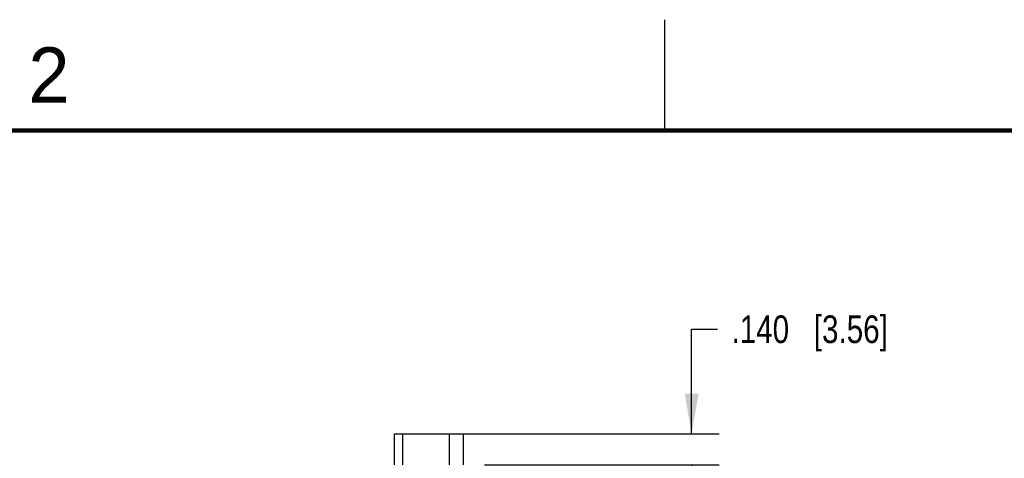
# Model space of a CAD drawing. Header units: inches. Extents: x 0 to 22, y 0 to 17.
# Tile 29 of 30: x 13.6 to 18, y 15 to 17. Entities that reach past the tile are written whole.
import ezdxf

# ---------------------------------------------------------------- set-up
doc = ezdxf.new("R2010")
doc.units = ezdxf.units.IN
doc.header["$LTSCALE"] = 1.21
doc.header["$MEASUREMENT"] = 0
doc.layers.get('0').update_dxf_attribs({"linetype": 'CONTINUOUS'})
doc.layers.add('02___PRT_ALL_AXES', color=7, linetype='CONTINUOUS')
doc.layers.add('DIMENSIONS', color=7, linetype='CONTINUOUS')
doc.styles.get("Standard").update_dxf_attribs({"font": 'txt', "width": 0.8})
doc.styles.add('TEXTSTYLE_2', font='txt')
doc.dimstyles.new('DIMSTYLE_1', dxfattribs={"dimtxt": 0.125, "dimasz": 0.18, "dimexe": 0.125, "dimexo": 0.0625, "dimgap": 0.0625, "dimtad": 0, "dimtih": 1, "dimtoh": 1, "dimdec": 3, "dimzin": 4, "dimdsep": 46, "dimtxsty": 'STANDARD', "dimblk": '_FILLED', "dimblk1": '_FILLED', "dimblk2": '_FILLED', "dimcen": 0.09, "dimadec": 0, "dimazin": 0, "dimtp": 0.001, "dimtm": 0.001, "dimtfac": 1, "dimtdec": 3, "dimtofl": 0, "dimtmove": 0, "dimatfit": 3, "dimldrblk": '_FILLED', "dimfxl": 1, "dimtolj": 1, "dimtzin": 4, "dimarcsym": 0})

# ---------------------------------------------------------------- blocks, each defined once
blk = doc.blocks.new('_FILLED')
at = {"color": 0, "linetype": 'BYBLOCK'}
blk.add_solid([(0, 0), (-1, 0.174), (-1, -0.174)], dxfattribs=at)
blk = doc.blocks.new('*D13')
at = {"layer": 'DIMENSIONS', "color": 2, "linetype": 'CONTINUOUS'}
for p, q in [((16.6207, 15.1311), (16.6207, 15.6026)), ((16.6207, 15.6026), (16.7382, 15.6026)), ((15.5892, 15.1311), (16.7457, 15.1311)), ((15.6855, 14.9911), (16.7457, 14.9911)), ((16.6207, 14.9911), (16.6207, 14.6311))]:
    blk.add_line(p, q, dxfattribs=at)
at = {"layer": 'DIMENSIONS', "color": 2, "linetype": 'CONTINUOUS', "xscale": 0.18, "yscale": 0.18, "zscale": 0.18}
for p, rotation in [((16.6207, 15.1311), 270), ((16.6207, 14.9911), 90)]:
    blk.add_blockref('_FILLED', p, dxfattribs=dict(at, rotation=rotation))
at = {"layer": 'DIMENSIONS', "color": 2, "linetype": 'CONTINUOUS', "insert": (16.8007, 15.6651), "char_height": 0.125, "width": 1.125, "attachment_point": 1, "line_spacing_factor": 0.9}
blk.add_mtext('.140{\\Ftxt.shx;\\W1.000000;\\H0.125000; }[3.56]', dxfattribs=at)

msp = doc.modelspace()

# ---------------------------------------------------------------- linework, layer by layer
at = {"color": 2, "linetype": 'CONTINUOUS'}
msp.add_line((16.5, 16.5), (16.5, 17), dxfattribs=at)
at = {"color": 7, "linetype": 'CONTINUOUS', "const_width": 0.02}
msp.add_lwpolyline([(21.5, 16.5), (0.5, 16.5)], dxfattribs=at)
at = {"layer": '02___PRT_ALL_AXES', "color": 7, "linetype": 'CONTINUOUS'}
for p, q in [((15.2792, 14.9911), (15.2792, 15.1311)), ((15.2792, 15.1311), (15.5902, 15.1311)), ((15.3157, 14.9911), (15.3157, 15.1311)), ((15.5267, 14.9911), (15.5267, 15.1311)), ((15.5902, 14.9911), (15.5902, 15.1311))]:
    msp.add_line(p, q, dxfattribs=at)

# ---------------------------------------------------------------- texts
at = {"color": 2, "linetype": 'CONTINUOUS', "insert": (13.625, 16.875), "char_height": 0.25, "width": 0.25, "attachment_point": 1, "line_spacing_factor": 0.9, "style": 'TEXTSTYLE_2'}
msp.add_mtext('2', dxfattribs=at)

# ---------------------------------------------------------------- dimensions: what is measured, and where the dimension line sits
at = {"layer": 'DIMENSIONS', "color": 2, "linetype": 'CONTINUOUS'}
dim = msp.add_linear_dim(base=(16.6207, 14.9911), p1=(15.5267, 15.1311), p2=(15.623, 14.9911), angle=270, dimstyle='DIMSTYLE_1', dxfattribs=at)
dim.commit()
dim.dimension.update_dxf_attribs({"geometry": '*D13', "text_midpoint": (17.3632, 15.6026), "dimtype": 160})

doc.saveas('drawing.dxf')
